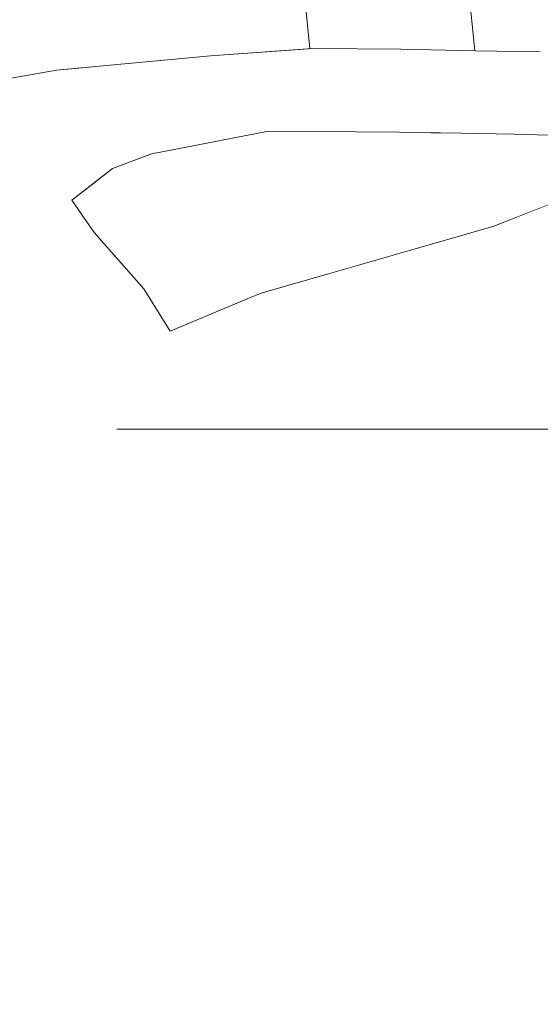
# Model space of a CAD drawing. Header units: millimetres. Extents: x -30280 to 309309, y -17460 to 4378.
# Tile 207 of 256: x 118627 to 118710, y -10589 to -10431. Entities that reach past the tile are written whole.
import ezdxf

# ---------------------------------------------------------------- set-up
doc = ezdxf.new("R2010")
doc.units = ezdxf.units.MM
doc.header["$MEASUREMENT"] = 0
doc.linetypes.add('Wipeout_Contour', pattern=[1000, 0, -1000])
doc.layers.add('P1_PLANTA PRIMERA_3_Nuevo_08_E_Envans secs', color=7, linetype='Continuous')
doc.layers.add('P1_PLANTA PRIMERA_3_Nuevo_09_EI_Mobiliari general', color=7, linetype='Continuous')
for name, color, linetype, lineweight in [('P1_PLANTA PRIMERA_3_Nuevo_09_EI_Mobiliari general_Pluma_Nº__1', 7, 'Continuous', 5), ('P1_PLANTA PRIMERA_3_Nuevo_09_EI_Mobiliari general_Pluma_Nº__24', 252, 'Continuous', 5), ('P1_PLANTA PRIMERA_3_Nuevo_09_EI_Mobiliari general_Pluma_Nº__4', 252, 'Continuous', 5)]:
    doc.layers.add(name, color=color, linetype=linetype, lineweight=lineweight)

msp = doc.modelspace()

# ---------------------------------------------------------------- wipeouts: each hides what was drawn before it
at = {"color": 254, "linetype": 'Wipeout_Contour', "lineweight": 0, "ltscale": 357822.135422}
msp.add_wipeout([(118892.86, -10589.21), (118891.27, -10521.44), (118637.63, -10521.44)], dxfattribs=at).dxf.layer = 'P1_PLANTA PRIMERA_3_Nuevo_09_EI_Mobiliari general'

# ---------------------------------------------------------------- next in the draw order: wipeouts: each hides what was drawn before it
at = {"color": 254, "linetype": 'Wipeout_Contour', "lineweight": 0, "ltscale": 357564.801467}
msp.add_wipeout([(118637.63, -10521.44), (118625.86, -10589.21), (118892.86, -10589.21)], dxfattribs=at).dxf.layer = 'P1_PLANTA PRIMERA_3_Nuevo_09_EI_Mobiliari general'

# ---------------------------------------------------------------- next in the draw order: wipeouts: each hides what was drawn before it
at = {"color": 254, "linetype": 'Wipeout_Contour', "lineweight": 0, "ltscale": 357874.1062}
msp.add_wipeout([(118891.27, -10521.44), (118889.63, -10497.01), (118703.37, -10497.01)], dxfattribs=at).dxf.layer = 'P1_PLANTA PRIMERA_3_Nuevo_09_EI_Mobiliari general'
at = {"color": 254, "linetype": 'Wipeout_Contour', "lineweight": 0, "ltscale": 357236.786163}
msp.add_wipeout([(118637.63, -10521.44), (118570.66, -10518.97), (118625.86, -10589.21)], dxfattribs=at).dxf.layer = 'P1_PLANTA PRIMERA_3_Nuevo_09_EI_Mobiliari general'

# ---------------------------------------------------------------- next in the draw order: wipeouts: each hides what was drawn before it
at = {"color": 254, "linetype": 'Wipeout_Contour', "lineweight": 0, "ltscale": 476735.711568}
msp.add_wipeout([(118703.37, -10497.01), (118645.79, -10497.01), (118637.63, -10521.44), (118891.27, -10521.44)], dxfattribs=at).dxf.layer = 'P1_PLANTA PRIMERA_3_Nuevo_09_EI_Mobiliari general'

# ---------------------------------------------------------------- next in the draw order: wipeouts: each hides what was drawn before it
at = {"color": 254, "linetype": 'Wipeout_Contour', "lineweight": 0, "ltscale": 476940.038789}
msp.add_wipeout([(118889.63, -10497.01), (118874.9, -10475.37), (118665.51, -10475.21), (118663.9, -10475.87)], dxfattribs=at).dxf.layer = 'P1_PLANTA PRIMERA_3_Nuevo_09_EI_Mobiliari general'
at = {"color": 254, "linetype": 'Wipeout_Contour', "lineweight": 0, "ltscale": 357277.054596}
msp.add_wipeout([(118637.63, -10521.44), (118645.79, -10497.01), (118601.3, -10497.01)], dxfattribs=at).dxf.layer = 'P1_PLANTA PRIMERA_3_Nuevo_09_EI_Mobiliari general'

# ---------------------------------------------------------------- next in the draw order: wipeouts: each hides what was drawn before it
at = {"color": 254, "linetype": 'Wipeout_Contour', "lineweight": 0, "ltscale": 476248.620384}
msp.add_wipeout([(118580.01, -10497.01), (118570.66, -10518.97), (118637.63, -10521.44), (118601.3, -10497.01)], dxfattribs=at).dxf.layer = 'P1_PLANTA PRIMERA_3_Nuevo_09_EI_Mobiliari general'

# ---------------------------------------------------------------- next in the draw order: wipeouts: each hides what was drawn before it
at = {"color": 254, "linetype": 'Wipeout_Contour', "lineweight": 0, "ltscale": 476690.717828}
msp.add_wipeout([(118650.89, -10481.29), (118635.9, -10497.01), (118889.63, -10497.01), (118663.9, -10475.87)], dxfattribs=at).dxf.layer = 'P1_PLANTA PRIMERA_3_Nuevo_09_EI_Mobiliari general'

# ---------------------------------------------------------------- next in the draw order: wipeouts: each hides what was drawn before it
at = {"color": 254, "linetype": 'Wipeout_Contour', "lineweight": 0, "ltscale": 476383.386487}
msp.add_wipeout([(118635.9, -10497.01), (118650.89, -10481.29), (118646.69, -10474.53), (118602.18, -10471.55)], dxfattribs=at).dxf.layer = 'P1_PLANTA PRIMERA_3_Nuevo_09_EI_Mobiliari general'

# ---------------------------------------------------------------- next in the draw order: wipeouts: each hides what was drawn before it
at = {"color": 254, "linetype": 'Wipeout_Contour', "lineweight": 0, "ltscale": 357199.003942}
msp.add_wipeout([(118602.18, -10471.55), (118572.26, -10497.01), (118635.9, -10497.01)], dxfattribs=at).dxf.layer = 'P1_PLANTA PRIMERA_3_Nuevo_09_EI_Mobiliari general'

# ---------------------------------------------------------------- next in the draw order: wipeouts: each hides what was drawn before it
at = {"color": 254, "linetype": 'Wipeout_Contour', "lineweight": 0, "ltscale": 595543.179716}
msp.add_wipeout([(118637.76, -10458.26), (118635.13, -10460.3), (118638.74, -10465.49), (118645.51, -10473.19), (118682.62, -10458.98)], dxfattribs=at).dxf.layer = 'P1_PLANTA PRIMERA_3_Nuevo_09_EI_Mobiliari general'

# ---------------------------------------------------------------- next in the draw order: wipeouts: each hides what was drawn before it
at = {"color": 254, "linetype": 'Wipeout_Contour', "lineweight": 0, "ltscale": 357282.547948}
msp.add_wipeout([(118635.13, -10460.3), (118627.7, -10459.52), (118638.74, -10465.49)], dxfattribs=at).dxf.layer = 'P1_PLANTA PRIMERA_3_Nuevo_09_EI_Mobiliari general'
at = {"color": 254, "linetype": 'Wipeout_Contour', "lineweight": 0, "ltscale": 833861.120293}
msp.add_wipeout([(118682.62, -10458.98), (118645.51, -10473.19), (118646.69, -10474.53), (118650.89, -10481.29), (118663.9, -10475.87), (118665.51, -10475.21), (118676.55, -10472.03)], dxfattribs=at).dxf.layer = 'P1_PLANTA PRIMERA_3_Nuevo_09_EI_Mobiliari general'

# ---------------------------------------------------------------- next in the draw order: wipeouts: each hides what was drawn before it
at = {"color": 254, "linetype": 'Wipeout_Contour', "lineweight": 0, "ltscale": 476358.702258}
msp.add_wipeout([(118627.7, -10459.52), (118602.18, -10471.55), (118646.69, -10474.53), (118638.74, -10465.49)], dxfattribs=at).dxf.layer = 'P1_PLANTA PRIMERA_3_Nuevo_09_EI_Mobiliari general'
at = {"color": 254, "linetype": 'Wipeout_Contour', "lineweight": 0, "ltscale": 595778.929375}
msp.add_wipeout([(118682.62, -10458.98), (118676.55, -10472.03), (118698.38, -10465.76), (118702.82, -10464.48), (118716.68, -10458.98)], dxfattribs=at).dxf.layer = 'P1_PLANTA PRIMERA_3_Nuevo_09_EI_Mobiliari general'

# ---------------------------------------------------------------- next in the draw order: wipeouts: each hides what was drawn before it
at = {"color": 254, "linetype": 'Wipeout_Contour', "lineweight": 0, "ltscale": 952981.740159}
msp.add_wipeout([(118637.76, -10458.26), (118682.62, -10458.98), (118691.45, -10449.46), (118687.68, -10449.4), (118666.69, -10449.25), (118649.38, -10452.59), (118648.07, -10452.83), (118641.68, -10455.24)], dxfattribs=at).dxf.layer = 'P1_PLANTA PRIMERA_3_Nuevo_09_EI_Mobiliari general'
at = {"color": 254, "linetype": 'Wipeout_Contour', "lineweight": 0, "ltscale": 357225.572886}
msp.add_wipeout([(118602.18, -10471.55), (118627.7, -10459.52), (118614.15, -10455.72)], dxfattribs=at).dxf.layer = 'P1_PLANTA PRIMERA_3_Nuevo_09_EI_Mobiliari general'
at = {"color": 254, "linetype": 'Wipeout_Contour', "lineweight": 0, "ltscale": 476979.302852}
msp.add_wipeout([(118874.9, -10475.37), (118861.94, -10464.67), (118702.82, -10464.48), (118698.38, -10465.76)], dxfattribs=at).dxf.layer = 'P1_PLANTA PRIMERA_3_Nuevo_09_EI_Mobiliari general'

# ---------------------------------------------------------------- next in the draw order: wipeouts: each hides what was drawn before it
at = {"color": 254, "linetype": 'Wipeout_Contour', "lineweight": 0, "ltscale": 357349.995553}
msp.add_wipeout([(118666.3, -10449.32), (118656.58, -10446.52), (118649.38, -10452.59)], dxfattribs=at).dxf.layer = 'P1_PLANTA PRIMERA_3_Nuevo_09_EI_Mobiliari general'
at = {"color": 254, "linetype": 'Wipeout_Contour', "lineweight": 0, "ltscale": 953341.619367}
msp.add_wipeout([(118691.45, -10449.46), (118682.62, -10458.98), (118725.42, -10453.79), (118726.68, -10452.82), (118721.58, -10451.15), (118717.23, -10450.06), (118706.02, -10449.72), (118697.55, -10449.55)], dxfattribs=at).dxf.layer = 'P1_PLANTA PRIMERA_3_Nuevo_09_EI_Mobiliari general'
at = {"color": 254, "linetype": 'Wipeout_Contour', "lineweight": 0, "ltscale": 357284.779384}
msp.add_wipeout([(118641.68, -10455.24), (118627.7, -10459.52), (118635.13, -10460.3)], dxfattribs=at).dxf.layer = 'P1_PLANTA PRIMERA_3_Nuevo_09_EI_Mobiliari general'
at = {"color": 254, "linetype": 'Wipeout_Contour', "lineweight": 0, "ltscale": 357621.781302}
msp.add_wipeout([(118665.51, -10475.21), (118874.9, -10475.37), (118698.38, -10465.76)], dxfattribs=at).dxf.layer = 'P1_PLANTA PRIMERA_3_Nuevo_09_EI_Mobiliari general'

# ---------------------------------------------------------------- next in the draw order: wipeouts: each hides what was drawn before it
at = {"color": 254, "linetype": 'Wipeout_Contour', "lineweight": 0, "ltscale": 357444.109316}
msp.add_wipeout([(118697.55, -10449.55), (118681.56, -10447.86), (118687.68, -10449.4)], dxfattribs=at).dxf.layer = 'P1_PLANTA PRIMERA_3_Nuevo_09_EI_Mobiliari general'
at = {"color": 254, "linetype": 'Wipeout_Contour', "lineweight": 0, "ltscale": 476393.357916}
msp.add_wipeout([(118627.7, -10459.52), (118641.68, -10455.24), (118648.07, -10452.83), (118637.18, -10449.78)], dxfattribs=at).dxf.layer = 'P1_PLANTA PRIMERA_3_Nuevo_09_EI_Mobiliari general'
at = {"color": 254, "linetype": 'Wipeout_Contour', "lineweight": 0, "ltscale": 476683.737996}
msp.add_wipeout([(118725.42, -10453.79), (118682.62, -10458.98), (118716.68, -10458.98), (118720.84, -10457.33)], dxfattribs=at).dxf.layer = 'P1_PLANTA PRIMERA_3_Nuevo_09_EI_Mobiliari general'

# ---------------------------------------------------------------- next in the draw order: wipeouts: each hides what was drawn before it
at = {"color": 254, "linetype": 'Wipeout_Contour', "lineweight": 0, "ltscale": 476673.143655}
msp.add_wipeout([(118717.23, -10450.06), (118719.85, -10449.65), (118694.38, -10446.85), (118706.02, -10449.72)], dxfattribs=at).dxf.layer = 'P1_PLANTA PRIMERA_3_Nuevo_09_EI_Mobiliari general'
at = {"color": 254, "linetype": 'Wipeout_Contour', "lineweight": 0, "ltscale": 357412.94215}
msp.add_wipeout([(118681.56, -10447.86), (118666.62, -10449.25), (118687.68, -10449.4)], dxfattribs=at).dxf.layer = 'P1_PLANTA PRIMERA_3_Nuevo_09_EI_Mobiliari general'
at = {"color": 254, "linetype": 'Wipeout_Contour', "lineweight": 0, "ltscale": 357258.434503}
msp.add_wipeout([(118637.18, -10449.78), (118614.15, -10455.72), (118627.7, -10459.52)], dxfattribs=at).dxf.layer = 'P1_PLANTA PRIMERA_3_Nuevo_09_EI_Mobiliari general'
at = {"color": 254, "linetype": 'Wipeout_Contour', "lineweight": 0, "ltscale": 357662.954208}
msp.add_wipeout([(118702.82, -10464.48), (118861.94, -10464.67), (118717.83, -10458.52)], dxfattribs=at).dxf.layer = 'P1_PLANTA PRIMERA_3_Nuevo_09_EI_Mobiliari general'

# ---------------------------------------------------------------- next in the draw order: wipeouts: each hides what was drawn before it
at = {"color": 254, "linetype": 'Wipeout_Contour', "lineweight": 0, "ltscale": 357259.548021}
msp.add_wipeout([(118614.15, -10455.72), (118637.18, -10449.78), (118630.16, -10445.67)], dxfattribs=at).dxf.layer = 'P1_PLANTA PRIMERA_3_Nuevo_09_EI_Mobiliari general'
at = {"color": 254, "linetype": 'Wipeout_Contour', "lineweight": 0, "ltscale": 357398.175955}
msp.add_wipeout([(118666.62, -10449.25), (118681.56, -10447.86), (118672.94, -10445.45)], dxfattribs=at).dxf.layer = 'P1_PLANTA PRIMERA_3_Nuevo_09_EI_Mobiliari general'

# ---------------------------------------------------------------- next in the draw order: wipeouts: each hides what was drawn before it
at = {"color": 254, "linetype": 'Wipeout_Contour', "lineweight": 0, "ltscale": 357228.952977}
msp.add_wipeout([(118630.16, -10445.67), (118605.99, -10450.94), (118614.15, -10455.72)], dxfattribs=at).dxf.layer = 'P1_PLANTA PRIMERA_3_Nuevo_09_EI_Mobiliari general'
at = {"color": 254, "linetype": 'Wipeout_Contour', "lineweight": 0, "ltscale": 476428.433836}
msp.add_wipeout([(118656.58, -10446.52), (118637.18, -10449.78), (118648.07, -10452.83), (118649.38, -10452.59)], dxfattribs=at).dxf.layer = 'P1_PLANTA PRIMERA_3_Nuevo_09_EI_Mobiliari general'
at = {"color": 254, "linetype": 'Wipeout_Contour', "lineweight": 0, "ltscale": 476615.338695}
msp.add_wipeout([(118694.38, -10446.85), (118681.56, -10447.86), (118697.55, -10449.55), (118706.02, -10449.72)], dxfattribs=at).dxf.layer = 'P1_PLANTA PRIMERA_3_Nuevo_09_EI_Mobiliari general'

# ---------------------------------------------------------------- next in the draw order: wipeouts: each hides what was drawn before it
at = {"color": 254, "linetype": 'Wipeout_Contour', "lineweight": 0, "ltscale": 357241.702212}
msp.add_wipeout([(118605.99, -10450.94), (118630.16, -10445.67), (118628.74, -10442.35)], dxfattribs=at).dxf.layer = 'P1_PLANTA PRIMERA_3_Nuevo_09_EI_Mobiliari general'
at = {"color": 254, "linetype": 'Wipeout_Contour', "lineweight": 0, "ltscale": 357321.086647}
msp.add_wipeout([(118637.18, -10449.78), (118656.58, -10446.52), (118650.53, -10443.09)], dxfattribs=at).dxf.layer = 'P1_PLANTA PRIMERA_3_Nuevo_09_EI_Mobiliari general'
at = {"color": 254, "linetype": 'Wipeout_Contour', "lineweight": 0, "ltscale": 357439.540333}
msp.add_wipeout([(118681.56, -10447.86), (118694.38, -10446.85), (118686.98, -10444.7)], dxfattribs=at).dxf.layer = 'P1_PLANTA PRIMERA_3_Nuevo_09_EI_Mobiliari general'
at = {"color": 254, "linetype": 'Wipeout_Contour', "lineweight": 0, "ltscale": 357528.939148}
msp.add_wipeout([(118719.85, -10449.65), (118727.22, -10448.84), (118705.36, -10446.25)], dxfattribs=at).dxf.layer = 'P1_PLANTA PRIMERA_3_Nuevo_09_EI_Mobiliari general'

# ---------------------------------------------------------------- next in the draw order: wipeouts: each hides what was drawn before it
at = {"color": 254, "linetype": 'Wipeout_Contour', "lineweight": 0, "ltscale": 357216.980646}
msp.add_wipeout([(118628.74, -10442.35), (118604.34, -10447.07), (118605.99, -10450.94)], dxfattribs=at).dxf.layer = 'P1_PLANTA PRIMERA_3_Nuevo_09_EI_Mobiliari general'
at = {"color": 254, "linetype": 'Wipeout_Contour', "lineweight": 0, "ltscale": 357372.954041}
msp.add_wipeout([(118672.94, -10445.45), (118656.58, -10446.52), (118666.62, -10449.25)], dxfattribs=at).dxf.layer = 'P1_PLANTA PRIMERA_3_Nuevo_09_EI_Mobiliari general'
at = {"color": 254, "linetype": 'Wipeout_Contour', "lineweight": 0, "ltscale": 357496.229029}
msp.add_wipeout([(118705.36, -10446.25), (118694.38, -10446.85), (118719.85, -10449.65)], dxfattribs=at).dxf.layer = 'P1_PLANTA PRIMERA_3_Nuevo_09_EI_Mobiliari general'

# ---------------------------------------------------------------- next in the draw order: wipeouts: each hides what was drawn before it
at = {"color": 254, "linetype": 'Wipeout_Contour', "lineweight": 0, "ltscale": 357241.72842}
msp.add_wipeout([(118604.34, -10447.07), (118628.74, -10442.35), (118632.66, -10439.46)], dxfattribs=at).dxf.layer = 'P1_PLANTA PRIMERA_3_Nuevo_09_EI_Mobiliari general'
at = {"color": 254, "linetype": 'Wipeout_Contour', "lineweight": 0, "ltscale": 357373.450852}
msp.add_wipeout([(118656.58, -10446.52), (118672.94, -10445.45), (118667.75, -10442.41)], dxfattribs=at).dxf.layer = 'P1_PLANTA PRIMERA_3_Nuevo_09_EI_Mobiliari general'
at = {"color": 254, "linetype": 'Wipeout_Contour', "lineweight": 0, "ltscale": 357475.073143}
msp.add_wipeout([(118694.38, -10446.85), (118705.36, -10446.25), (118699.03, -10444.25)], dxfattribs=at).dxf.layer = 'P1_PLANTA PRIMERA_3_Nuevo_09_EI_Mobiliari general'

# ---------------------------------------------------------------- next in the draw order: wipeouts: each hides what was drawn before it
at = {"color": 254, "linetype": 'Wipeout_Contour', "lineweight": 0, "ltscale": 357222.790261}
msp.add_wipeout([(118632.66, -10439.46), (118608.89, -10443.72), (118604.34, -10447.07)], dxfattribs=at).dxf.layer = 'P1_PLANTA PRIMERA_3_Nuevo_09_EI_Mobiliari general'
at = {"color": 254, "linetype": 'Wipeout_Contour', "lineweight": 0, "ltscale": 357417.830389}
msp.add_wipeout([(118686.98, -10444.7), (118672.94, -10445.45), (118681.56, -10447.86)], dxfattribs=at).dxf.layer = 'P1_PLANTA PRIMERA_3_Nuevo_09_EI_Mobiliari general'
at = {"color": 254, "linetype": 'Wipeout_Contour', "lineweight": 0, "ltscale": 357523.697161}
msp.add_wipeout([(118714.73, -10446.01), (118705.36, -10446.25), (118727.22, -10448.84)], dxfattribs=at).dxf.layer = 'P1_PLANTA PRIMERA_3_Nuevo_09_EI_Mobiliari general'

# ---------------------------------------------------------------- next in the draw order: wipeouts: each hides what was drawn before it
at = {"color": 254, "linetype": 'Wipeout_Contour', "lineweight": 0, "ltscale": 357418.269399}
msp.add_wipeout([(118672.94, -10445.45), (118686.98, -10444.7), (118682.54, -10441.99)], dxfattribs=at).dxf.layer = 'P1_PLANTA PRIMERA_3_Nuevo_09_EI_Mobiliari general'
at = {"color": 254, "linetype": 'Wipeout_Contour', "lineweight": 0, "ltscale": 357295.029406}
msp.add_wipeout([(118650.53, -10443.09), (118630.16, -10445.67), (118637.18, -10449.78)], dxfattribs=at).dxf.layer = 'P1_PLANTA PRIMERA_3_Nuevo_09_EI_Mobiliari general'
at = {"color": 254, "linetype": 'Wipeout_Contour', "lineweight": 0, "ltscale": 357505.51945}
msp.add_wipeout([(118705.36, -10446.25), (118714.73, -10446.01), (118709.3, -10444.26)], dxfattribs=at).dxf.layer = 'P1_PLANTA PRIMERA_3_Nuevo_09_EI_Mobiliari general'

# ---------------------------------------------------------------- next in the draw order: wipeouts: each hides what was drawn before it
at = {"color": 254, "linetype": 'Wipeout_Contour', "lineweight": 0, "ltscale": 357305.681869}
msp.add_wipeout([(118630.16, -10445.67), (118650.53, -10443.09), (118649.29, -10440.31)], dxfattribs=at).dxf.layer = 'P1_PLANTA PRIMERA_3_Nuevo_09_EI_Mobiliari general'
at = {"color": 254, "linetype": 'Wipeout_Contour', "lineweight": 0, "ltscale": 357456.388104}
msp.add_wipeout([(118699.03, -10444.25), (118686.98, -10444.7), (118694.38, -10446.85)], dxfattribs=at).dxf.layer = 'P1_PLANTA PRIMERA_3_Nuevo_09_EI_Mobiliari general'

# ---------------------------------------------------------------- next in the draw order: wipeouts: each hides what was drawn before it
at = {"color": 254, "linetype": 'Wipeout_Contour', "lineweight": 0, "ltscale": 357284.765214}
msp.add_wipeout([(118649.29, -10440.31), (118628.74, -10442.35), (118630.16, -10445.67)], dxfattribs=at).dxf.layer = 'P1_PLANTA PRIMERA_3_Nuevo_09_EI_Mobiliari general'
at = {"color": 254, "linetype": 'Wipeout_Contour', "lineweight": 0, "ltscale": 357456.795069}
msp.add_wipeout([(118686.98, -10444.7), (118699.03, -10444.25), (118695.25, -10441.74)], dxfattribs=at).dxf.layer = 'P1_PLANTA PRIMERA_3_Nuevo_09_EI_Mobiliari general'

# ---------------------------------------------------------------- next in the draw order: wipeouts: each hides what was drawn before it
at = {"color": 254, "linetype": 'Wipeout_Contour', "lineweight": 0, "ltscale": 357305.701504}
msp.add_wipeout([(118628.74, -10442.35), (118649.29, -10440.31), (118652.64, -10437.9)], dxfattribs=at).dxf.layer = 'P1_PLANTA PRIMERA_3_Nuevo_09_EI_Mobiliari general'
at = {"color": 254, "linetype": 'Wipeout_Contour', "lineweight": 0, "ltscale": 357489.447694}
msp.add_wipeout([(118709.3, -10444.26), (118699.03, -10444.25), (118705.36, -10446.25)], dxfattribs=at).dxf.layer = 'P1_PLANTA PRIMERA_3_Nuevo_09_EI_Mobiliari general'

# ---------------------------------------------------------------- next in the draw order: wipeouts: each hides what was drawn before it
at = {"color": 254, "linetype": 'Wipeout_Contour', "lineweight": 0, "ltscale": 357289.73629}
msp.add_wipeout([(118652.64, -10437.9), (118632.66, -10439.46), (118628.74, -10442.35)], dxfattribs=at).dxf.layer = 'P1_PLANTA PRIMERA_3_Nuevo_09_EI_Mobiliari general'
at = {"color": 254, "linetype": 'Wipeout_Contour', "lineweight": 0, "ltscale": 357489.797243}
msp.add_wipeout([(118699.03, -10444.25), (118709.3, -10444.26), (118706.06, -10442.06)], dxfattribs=at).dxf.layer = 'P1_PLANTA PRIMERA_3_Nuevo_09_EI_Mobiliari general'

# ---------------------------------------------------------------- next in the draw order: wipeouts: each hides what was drawn before it
at = {"color": 254, "linetype": 'Wipeout_Contour', "lineweight": 0, "ltscale": 357338.373145}
msp.add_wipeout([(118673.89, -10435.98), (118657.38, -10437.17), (118632.66, -10439.46)], dxfattribs=at).dxf.layer = 'P1_PLANTA PRIMERA_3_Nuevo_09_EI_Mobiliari general'
at = {"color": 254, "linetype": 'Wipeout_Contour', "lineweight": 0, "ltscale": 357351.201676}
msp.add_wipeout([(118667.75, -10442.41), (118650.53, -10443.09), (118656.58, -10446.52)], dxfattribs=at).dxf.layer = 'P1_PLANTA PRIMERA_3_Nuevo_09_EI_Mobiliari general'

# ---------------------------------------------------------------- next in the draw order: wipeouts: each hides what was drawn before it
at = {"color": 254, "linetype": 'Wipeout_Contour', "lineweight": 0, "ltscale": 357360.172745}
msp.add_wipeout([(118650.53, -10443.09), (118667.75, -10442.41), (118666.7, -10439.95)], dxfattribs=at).dxf.layer = 'P1_PLANTA PRIMERA_3_Nuevo_09_EI_Mobiliari general'

# ---------------------------------------------------------------- next in the draw order: wipeouts: each hides what was drawn before it
at = {"color": 254, "linetype": 'Wipeout_Contour', "lineweight": 0, "ltscale": 357342.401619}
msp.add_wipeout([(118666.7, -10439.95), (118649.29, -10440.31), (118650.53, -10443.09)], dxfattribs=at).dxf.layer = 'P1_PLANTA PRIMERA_3_Nuevo_09_EI_Mobiliari general'
at = {"color": 254, "linetype": 'Wipeout_Contour', "lineweight": 0, "ltscale": 357399.188588}
msp.add_wipeout([(118682.54, -10441.99), (118667.75, -10442.41), (118672.94, -10445.45)], dxfattribs=at).dxf.layer = 'P1_PLANTA PRIMERA_3_Nuevo_09_EI_Mobiliari general'

# ---------------------------------------------------------------- next in the draw order: wipeouts: each hides what was drawn before it
at = {"color": 254, "linetype": 'Wipeout_Contour', "lineweight": 0, "ltscale": 357360.212984}
msp.add_wipeout([(118649.29, -10440.31), (118666.7, -10439.95), (118669.59, -10437.81)], dxfattribs=at).dxf.layer = 'P1_PLANTA PRIMERA_3_Nuevo_09_EI_Mobiliari general'

# ---------------------------------------------------------------- next in the draw order: wipeouts: each hides what was drawn before it
at = {"color": 254, "linetype": 'Wipeout_Contour', "lineweight": 0, "ltscale": 357346.649254}
msp.add_wipeout([(118669.59, -10437.81), (118652.64, -10437.9), (118649.29, -10440.31)], dxfattribs=at).dxf.layer = 'P1_PLANTA PRIMERA_3_Nuevo_09_EI_Mobiliari general'

# ---------------------------------------------------------------- next in the draw order: wipeouts: each hides what was drawn before it
at = {"color": 254, "linetype": 'Wipeout_Contour', "lineweight": 0, "ltscale": 357384.489345}
msp.add_wipeout([(118652.64, -10437.9), (118669.59, -10437.81), (118687.88, -10436.12)], dxfattribs=at).dxf.layer = 'P1_PLANTA PRIMERA_3_Nuevo_09_EI_Mobiliari general'
at = {"color": 254, "linetype": 'Wipeout_Contour', "lineweight": 0, "ltscale": 357406.846751}
msp.add_wipeout([(118667.75, -10442.41), (118682.54, -10441.99), (118681.65, -10439.8)], dxfattribs=at).dxf.layer = 'P1_PLANTA PRIMERA_3_Nuevo_09_EI_Mobiliari general'

# ---------------------------------------------------------------- next in the draw order: wipeouts: each hides what was drawn before it
at = {"color": 254, "linetype": 'Wipeout_Contour', "lineweight": 0, "ltscale": 357388.409424}
msp.add_wipeout([(118687.88, -10436.12), (118673.89, -10435.98), (118652.64, -10437.9)], dxfattribs=at).dxf.layer = 'P1_PLANTA PRIMERA_3_Nuevo_09_EI_Mobiliari general'
at = {"color": 254, "linetype": 'Wipeout_Contour', "lineweight": 0, "ltscale": 357391.685153}
msp.add_wipeout([(118681.65, -10439.8), (118666.7, -10439.95), (118667.75, -10442.41)], dxfattribs=at).dxf.layer = 'P1_PLANTA PRIMERA_3_Nuevo_09_EI_Mobiliari general'
at = {"color": 254, "linetype": 'Wipeout_Contour', "lineweight": 0, "ltscale": 357440.44122}
msp.add_wipeout([(118695.25, -10441.74), (118682.54, -10441.99), (118686.98, -10444.7)], dxfattribs=at).dxf.layer = 'P1_PLANTA PRIMERA_3_Nuevo_09_EI_Mobiliari general'

# ---------------------------------------------------------------- next in the draw order: wipeouts: each hides what was drawn before it
at = {"color": 254, "linetype": 'Wipeout_Contour', "lineweight": 0, "ltscale": 357406.922235}
msp.add_wipeout([(118666.7, -10439.95), (118681.65, -10439.8), (118684.15, -10437.89)], dxfattribs=at).dxf.layer = 'P1_PLANTA PRIMERA_3_Nuevo_09_EI_Mobiliari general'

# ---------------------------------------------------------------- next in the draw order: wipeouts: each hides what was drawn before it
at = {"color": 254, "linetype": 'Wipeout_Contour', "lineweight": 0, "ltscale": 357395.350668}
msp.add_wipeout([(118684.15, -10437.89), (118669.59, -10437.81), (118666.7, -10439.95)], dxfattribs=at).dxf.layer = 'P1_PLANTA PRIMERA_3_Nuevo_09_EI_Mobiliari general'

# ---------------------------------------------------------------- next in the draw order: wipeouts: each hides what was drawn before it
at = {"color": 254, "linetype": 'Wipeout_Contour', "lineweight": 0, "ltscale": 357427.867971}
msp.add_wipeout([(118669.59, -10437.81), (118684.15, -10437.89), (118699.89, -10436.38)], dxfattribs=at).dxf.layer = 'P1_PLANTA PRIMERA_3_Nuevo_09_EI_Mobiliari general'
at = {"color": 254, "linetype": 'Wipeout_Contour', "lineweight": 0, "ltscale": 357446.992209}
msp.add_wipeout([(118682.54, -10441.99), (118695.25, -10441.74), (118694.52, -10439.7)], dxfattribs=at).dxf.layer = 'P1_PLANTA PRIMERA_3_Nuevo_09_EI_Mobiliari general'

# ---------------------------------------------------------------- next in the draw order: wipeouts: each hides what was drawn before it
at = {"color": 254, "linetype": 'Wipeout_Contour', "lineweight": 0, "ltscale": 357431.229998}
msp.add_wipeout([(118699.89, -10436.38), (118687.88, -10436.12), (118669.59, -10437.81)], dxfattribs=at).dxf.layer = 'P1_PLANTA PRIMERA_3_Nuevo_09_EI_Mobiliari general'
at = {"color": 254, "linetype": 'Wipeout_Contour', "lineweight": 0, "ltscale": 357434.069368}
msp.add_wipeout([(118694.52, -10439.7), (118681.65, -10439.8), (118682.54, -10441.99)], dxfattribs=at).dxf.layer = 'P1_PLANTA PRIMERA_3_Nuevo_09_EI_Mobiliari general'

# ---------------------------------------------------------------- next in the draw order: wipeouts: each hides what was drawn before it
at = {"color": 254, "linetype": 'Wipeout_Contour', "lineweight": 0, "ltscale": 357447.11882}
msp.add_wipeout([(118681.65, -10439.8), (118694.52, -10439.7), (118696.7, -10437.94)], dxfattribs=at).dxf.layer = 'P1_PLANTA PRIMERA_3_Nuevo_09_EI_Mobiliari general'
at = {"color": 254, "linetype": 'Wipeout_Contour', "lineweight": 0, "ltscale": 357475.840741}
msp.add_wipeout([(118706.06, -10442.06), (118695.25, -10441.74), (118699.03, -10444.25)], dxfattribs=at).dxf.layer = 'P1_PLANTA PRIMERA_3_Nuevo_09_EI_Mobiliari general'

# ---------------------------------------------------------------- next in the draw order: wipeouts: each hides what was drawn before it
at = {"color": 254, "linetype": 'Wipeout_Contour', "lineweight": 0, "ltscale": 357437.241945}
msp.add_wipeout([(118696.7, -10437.94), (118684.15, -10437.89), (118681.65, -10439.8)], dxfattribs=at).dxf.layer = 'P1_PLANTA PRIMERA_3_Nuevo_09_EI_Mobiliari general'

# ---------------------------------------------------------------- next in the draw order: wipeouts: each hides what was drawn before it
at = {"color": 254, "linetype": 'Wipeout_Contour', "lineweight": 0, "ltscale": 357465.222288}
msp.add_wipeout([(118684.15, -10437.89), (118696.7, -10437.94), (118710.25, -10436.54)], dxfattribs=at).dxf.layer = 'P1_PLANTA PRIMERA_3_Nuevo_09_EI_Mobiliari general'
at = {"color": 254, "linetype": 'Wipeout_Contour', "lineweight": 0, "ltscale": 357481.346782}
msp.add_wipeout([(118695.25, -10441.74), (118706.06, -10442.06), (118705.44, -10440.28)], dxfattribs=at).dxf.layer = 'P1_PLANTA PRIMERA_3_Nuevo_09_EI_Mobiliari general'

# ---------------------------------------------------------------- next in the draw order: wipeouts: each hides what was drawn before it
at = {"color": 254, "linetype": 'Wipeout_Contour', "lineweight": 0, "ltscale": 357468.06499}
msp.add_wipeout([(118710.25, -10436.54), (118699.89, -10436.38), (118684.15, -10437.89)], dxfattribs=at).dxf.layer = 'P1_PLANTA PRIMERA_3_Nuevo_09_EI_Mobiliari general'
at = {"color": 254, "linetype": 'Wipeout_Contour', "lineweight": 0, "ltscale": 357470.469291}
msp.add_wipeout([(118705.44, -10440.28), (118694.52, -10439.7), (118695.25, -10441.74)], dxfattribs=at).dxf.layer = 'P1_PLANTA PRIMERA_3_Nuevo_09_EI_Mobiliari general'

# ---------------------------------------------------------------- next in the draw order: wipeouts: each hides what was drawn before it
at = {"color": 254, "linetype": 'Wipeout_Contour', "lineweight": 0, "ltscale": 357481.478288}
msp.add_wipeout([(118694.52, -10439.7), (118705.44, -10440.28), (118707.32, -10438.73)], dxfattribs=at).dxf.layer = 'P1_PLANTA PRIMERA_3_Nuevo_09_EI_Mobiliari general'

# ---------------------------------------------------------------- next in the draw order: wipeouts: each hides what was drawn before it
at = {"color": 254, "linetype": 'Wipeout_Contour', "lineweight": 0, "ltscale": 357473.235704}
msp.add_wipeout([(118707.32, -10438.73), (118696.7, -10437.94), (118694.52, -10439.7)], dxfattribs=at).dxf.layer = 'P1_PLANTA PRIMERA_3_Nuevo_09_EI_Mobiliari general'

# ---------------------------------------------------------------- next in the draw order: wipeouts: each hides what was drawn before it
at = {"color": 254, "linetype": 'Wipeout_Contour', "lineweight": 0, "ltscale": 357497.101691}
msp.add_wipeout([(118696.7, -10437.94), (118707.32, -10438.73), (118718.98, -10437.5)], dxfattribs=at).dxf.layer = 'P1_PLANTA PRIMERA_3_Nuevo_09_EI_Mobiliari general'

# ---------------------------------------------------------------- next in the draw order: wipeouts: each hides what was drawn before it
at = {"color": 254, "linetype": 'Wipeout_Contour', "lineweight": 0, "ltscale": 357499.731109}
msp.add_wipeout([(118718.98, -10437.5), (118710.25, -10436.54), (118696.7, -10437.94)], dxfattribs=at).dxf.layer = 'P1_PLANTA PRIMERA_3_Nuevo_09_EI_Mobiliari general'

# ---------------------------------------------------------------- next in the draw order: wipeouts: each hides what was drawn before it
at = {"color": 254, "linetype": 'Wipeout_Contour', "lineweight": 0, "ltscale": 2735137.086156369}
msp.add_wipeout([(118218.12, -10253.63), (118218, -10260.06), (118248.86, -10569.01), (118518.76, -10569.01), (118525.86, -10539.62), (118272.29, -10539.62), (118244.83, -10264.59), (118656.2, -10264.59), (118673.32, -10436.02), (118687.88, -10436.12), (118699.73, -10436.38), (118682.12, -10260.06), (118680.72, -10253.63), (118677.89, -10247.63), (118673.83, -10242.48), (118668.81, -10238.53), (118663.18, -10236.05), (118657.32, -10235.2), (118237.83, -10235.2), (118232.14, -10236.05), (118227.01, -10238.53), (118222.78, -10242.48), (118219.75, -10247.63)], dxfattribs=at).dxf.layer = 'P1_PLANTA PRIMERA_3_Nuevo_09_EI_Mobiliari general'
at = {"color": 254, "linetype": 'Wipeout_Contour', "lineweight": 0, "ltscale": 1907639.457758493}
msp.add_wipeout([(118707.32, -10438.73), (118705.44, -10440.28), (118706.06, -10442.06), (118709.3, -10444.26), (118714.73, -10446.01), (118733.52, -10448.28), (118809.43, -10448.39), (118828.02, -10446.19), (118832.19, -10444.35), (118833.22, -10441.96), (118831.92, -10440.23), (118828.51, -10438.73), (118815.56, -10437.5), (118791.94, -10438.2), (118743.33, -10438.2), (118718.98, -10437.5)], dxfattribs=at).dxf.layer = 'P1_PLANTA PRIMERA_3_Nuevo_09_EI_Mobiliari general'

# ---------------------------------------------------------------- next in the draw order: wipeouts: each hides what was drawn before it
at = {"color": 254, "linetype": 'Wipeout_Contour', "lineweight": 0, "ltscale": 1308962.752017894}
msp.add_wipeout([(118244.83, -10264.59), (118272.29, -10539.62), (118525.86, -10539.62), (118532.65, -10511.47), (118539, -10497.01), (118574.18, -10462.32), (118608.89, -10443.72), (118632.66, -10439.46), (118657.38, -10437.17), (118673.32, -10436.02), (118656.2, -10264.59)], dxfattribs=at).dxf.layer = 'P1_PLANTA PRIMERA_3_Nuevo_09_EI_Mobiliari general'

# ---------------------------------------------------------------- next in the draw order: wipeouts: each hides what was drawn before it
at = {"color": 254, "linetype": 'Wipeout_Contour', "lineweight": 0, "ltscale": 4517650.119343}
msp.add_wipeout([(118907.82, -9376.05), (117667.21, -9376.05), (117667.21, -10716.05), (117990.22, -10716.05), (117983.78, -10619.5), (117966.69, -10503.46), (117971.3, -10502.58), (117974.63, -10502.58), (117973.22, -10493.75), (117995.8, -10486.48), (118228.96, -10486.48), (118206.84, -10264.95), (118206.95, -10258.51), (118208.58, -10252.52), (118211.62, -10247.37), (118215.84, -10243.42), (118220.98, -10240.93), (118232.14, -10236.05), (118237.83, -10235.2), (118657.32, -10235.2), (118663.18, -10236.05), (118668.81, -10238.53), (118673.83, -10242.48), (118677.89, -10247.63), (118680.72, -10253.63), (118682.12, -10260.06), (118699.73, -10436.38), (118710.25, -10436.54), (118728.98, -10437.06), (118803.05, -10437.06), (118815.95, -10436.73), (118822.56, -10436.54), (118826.03, -10436.47), (118839.72, -10436.12), (118850.46, -10435.98), (118874.19, -10437.9), (118890.27, -10439.46), (118907.82, -10443.57)], dxfattribs=at).dxf.layer = 'P1_PLANTA PRIMERA_3_Nuevo_08_E_Envans secs'

# ---------------------------------------------------------------- next in the draw order: linework, layer by layer
at = {"layer": 'P1_PLANTA PRIMERA_3_Nuevo_09_EI_Mobiliari general_Pluma_Nº__1', "color": 7, "linetype": 'Continuous', "lineweight": 5}
for p, q in [((118657.38, -10437.17), (118673.89, -10435.98)), ((118673.89, -10435.98), (118687.88, -10436.12)), ((118687.88, -10436.12), (118699.89, -10436.38)), ((118699.89, -10436.38), (118710.25, -10436.54)), ((118632.66, -10439.46), (118657.38, -10437.17)), ((118608.89, -10443.72), (118632.66, -10439.46)), ((118642.35, -10497.01), (118645.79, -10497.01)), ((118645.79, -10497.01), (118703.37, -10497.01)), ((118703.37, -10497.01), (118889.63, -10497.01))]:
    msp.add_line(p, q, dxfattribs=at)
at = {"layer": 'P1_PLANTA PRIMERA_3_Nuevo_09_EI_Mobiliari general_Pluma_Nº__24', "color": 252, "linetype": 'Continuous', "lineweight": 5, "flags": 128}
for points in [[(118726.68, -10452.82), (118721.58, -10451.15), (118717.23, -10450.06), (118706.02, -10449.72), (118697.55, -10449.55), (118687.68, -10449.4), (118666.69, -10449.25), (118649.38, -10452.59), (118648.07, -10452.83), (118641.68, -10455.24), (118635.13, -10460.3)], [(118650.89, -10481.29), (118663.9, -10475.87), (118665.51, -10475.21), (118698.38, -10465.76), (118702.82, -10464.48), (118717.83, -10458.52), (118720.84, -10457.33), (118725.71, -10453.56), (118726.68, -10452.82)], [(118635.13, -10460.3), (118638.74, -10465.49), (118646.69, -10474.53), (118650.89, -10481.29)]]:
    msp.add_lwpolyline(points, dxfattribs=at)
at = {"layer": 'P1_PLANTA PRIMERA_3_Nuevo_09_EI_Mobiliari general_Pluma_Nº__4', "color": 252, "linetype": 'Continuous', "lineweight": 5}
for p, q in [((118699.73, -10436.38), (118682.12, -10260.06)), ((118673.32, -10436.02), (118656.2, -10264.59))]:
    msp.add_line(p, q, dxfattribs=at)

doc.saveas('drawing.dxf')
